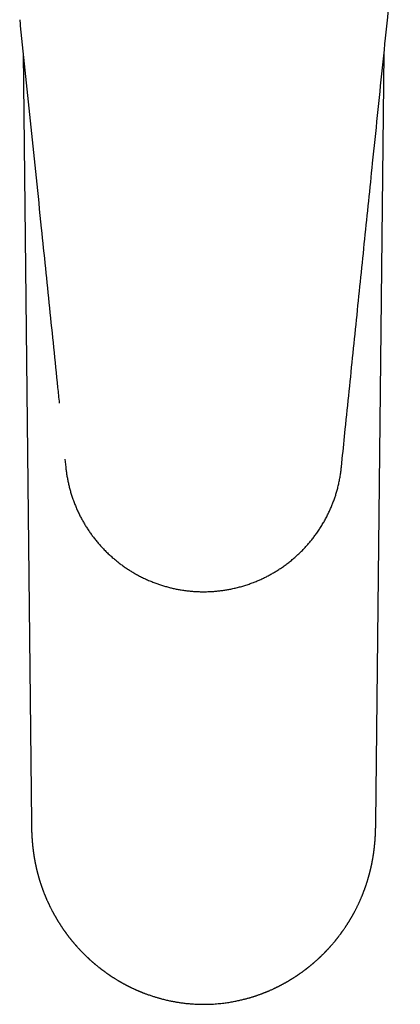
# Model space of a CAD drawing. Header units: millimetres. Extents: x 8 to 586, y 12 to 717.
# Tile 1 of 34: x 295 to 329, y 208 to 296. Entities that reach past the tile are written whole.
import ezdxf

# ---------------------------------------------------------------- set-up
doc = ezdxf.new("R2010")
doc.units = ezdxf.units.MM

msp = doc.modelspace()

# ---------------------------------------------------------------- linework, layer by layer
at = {"color": 7, "linetype": 'Continuous', "lineweight": 30}
for p, q in [((327.92, 296.375), (327.92, 296.374)), ((295.377, 293.41), (296.119, 224.675)), ((326.87, 224.675), (327.613, 293.411)), ((299.111, 257.126), (299.184, 256.414)), ((323.806, 256.414), (323.881, 257.151))]:
    msp.add_line(p, q, dxfattribs=at)
for points, knots in [([(327.92, 296.374), (327.926, 296.422), (327.935, 296.515), (327.949, 296.649), (327.962, 296.772), (327.974, 296.884), (327.984, 296.984), (327.993, 297.074), (328.001, 297.153), (328.009, 297.221), (328.015, 297.279), (328.019, 297.325), (328.023, 297.36), (328.026, 297.385), (328.028, 297.405), (328.031, 297.434), (328.035, 297.478), (328.042, 297.538), (328.049, 297.608), (328.057, 297.688), (328.066, 297.777), (328.077, 297.876), (328.088, 297.985), (328.1, 298.103), (328.113, 298.232), (328.129, 298.384), (328.147, 298.558), (328.167, 298.75), (328.207, 299.137), (328.267, 299.718), (328.346, 300.491), (328.402, 301.047), (328.437, 301.383), (328.448, 301.498), (328.459, 301.602), (328.468, 301.695), (328.476, 301.775), (328.483, 301.841), (328.488, 301.895), (328.493, 301.941), (328.497, 301.98), (328.5, 302.012), (328.503, 302.037), (328.505, 302.056), (328.506, 302.073), (328.508, 302.091), (328.511, 302.113), (328.513, 302.142), (328.517, 302.181), (328.523, 302.235), (328.53, 302.304), (328.538, 302.387), (328.548, 302.482), (328.559, 302.588), (328.57, 302.704), (328.583, 302.828), (328.597, 302.965), (328.612, 303.112), (328.628, 303.272), (328.645, 303.439), (328.663, 303.613), (328.681, 303.795), (328.701, 303.987), (328.722, 304.189), (328.744, 304.406), (328.768, 304.638), (328.793, 304.886), (328.82, 305.145), (328.847, 305.416), (328.876, 305.698), (328.906, 305.986), (328.936, 306.279), (328.966, 306.576), (328.998, 306.884), (329.031, 307.202), (329.053, 307.418), (329.064, 307.527)], [0, 0, 0, 0, 0.0130012, 0.0250094, 0.0360245, 0.0460462, 0.0550744, 0.063109, 0.0701497, 0.0761965, 0.0814651, 0.0856426, 0.0887289, 0.0907264, 0.09235, 0.0941632, 0.098687, 0.1040814, 0.1103466, 0.1174826, 0.1254895, 0.1343675, 0.1441166, 0.1547371, 0.1662291, 0.1785928, 0.195758, 0.2129842, 0.2301908, 0.2998216, 0.3691302, 0.4381144, 0.4493378, 0.4596179, 0.4689545, 0.4773476, 0.4847971, 0.4902841, 0.4951157, 0.4992919, 0.5028126, 0.5056779, 0.5078878, 0.5094421, 0.5107956, 0.5124171, 0.5143071, 0.5167663, 0.5200456, 0.5250633, 0.5312619, 0.5386415, 0.5472023, 0.5569442, 0.5671025, 0.5782899, 0.5905065, 0.6037524, 0.6180277, 0.6333325, 0.6487058, 0.6649945, 0.6821987, 0.7003185, 0.7193539, 0.7405436, 0.7627635, 0.7860136, 0.810294, 0.8356046, 0.8619455, 0.8877249, 0.9144201, 0.9420311, 0.9705577, 1, 1, 1, 1]), ([(295.069, 296.376), (295.088, 296.191), (295.264, 294.501), (295.596, 291.304), (296.064, 286.787), (296.531, 282.268), (296.964, 278.072), (297.363, 274.198), (297.728, 270.646), (298.092, 267.092), (298.383, 264.255), (298.552, 262.603), (298.599, 262.137)], [0, 0, 0, 0, 0.016244, 0.148098, 0.28009, 0.412096, 0.544059, 0.64775, 0.75148, 0.855274, 0.959142, 1, 1, 1, 1]), ([(323.881, 257.151), (323.972, 258.039), (324.178, 260.059), (324.5, 263.211), (324.848, 266.607), (325.196, 270), (325.544, 273.391), (325.893, 276.78), (326.242, 280.169), (326.622, 283.849), (327.033, 287.819), (327.474, 292.079), (327.77, 294.93), (327.919, 296.362), (327.92, 296.375)], [0, 0, 0, 0, 0.067892, 0.154509, 0.241065, 0.327561, 0.414005, 0.500413, 0.586809, 0.673216, 0.781874, 0.890498, 0.999, 1, 1, 1, 1]), ([(299.184, 256.414), (299.197, 256.294), (299.224, 256.053), (299.277, 255.693), (299.34, 255.335), (299.414, 254.979), (299.498, 254.625), (299.593, 254.274), (299.701, 253.914), (299.825, 253.546), (299.964, 253.171), (300.115, 252.801), (300.279, 252.436), (300.448, 252.087), (300.623, 251.754), (300.802, 251.437), (300.989, 251.126), (301.186, 250.82), (301.392, 250.52), (301.606, 250.226), (301.837, 249.93), (302.084, 249.631), (302.348, 249.331), (302.623, 249.039), (302.906, 248.757), (303.19, 248.493), (303.472, 248.245), (303.753, 248.013), (304.04, 247.79), (304.333, 247.575), (304.633, 247.369), (304.938, 247.172), (305.26, 246.978), (305.598, 246.787), (305.953, 246.602), (306.313, 246.429), (306.679, 246.268), (307.039, 246.122), (307.392, 245.993), (307.737, 245.877), (308.085, 245.772), (308.436, 245.677), (308.789, 245.592), (309.145, 245.518), (309.515, 245.452), (309.899, 245.396), (310.297, 245.351), (310.695, 245.318), (311.095, 245.299), (311.483, 245.293), (311.858, 245.298), (312.222, 245.314), (312.584, 245.341), (312.946, 245.378), (313.307, 245.426), (313.666, 245.485), (314.035, 245.556), (314.413, 245.641), (314.8, 245.742), (315.184, 245.855), (315.564, 245.98), (315.928, 246.114), (316.277, 246.254), (316.61, 246.399), (316.939, 246.554), (317.263, 246.719), (317.582, 246.893), (317.896, 247.077), (318.215, 247.276), (318.538, 247.491), (318.863, 247.724), (319.18, 247.968), (319.49, 248.221), (319.782, 248.476), (320.057, 248.732), (320.316, 248.988), (320.567, 249.251), (320.811, 249.521), (321.046, 249.798), (321.273, 250.082), (321.499, 250.382), (321.723, 250.699), (321.943, 251.033), (322.152, 251.374), (322.349, 251.722), (322.53, 252.065), (322.695, 252.403), (322.845, 252.734), (322.985, 253.07), (323.115, 253.409), (323.236, 253.753), (323.346, 254.099), (323.449, 254.461), (323.543, 254.837), (323.629, 255.228), (323.701, 255.621), (323.762, 256.017), (323.791, 256.282), (323.806, 256.414)], [0, 0, 0, 0, 0.01, 0.0200001, 0.0300001, 0.0400001, 0.0500002, 0.0600002, 0.0700002, 0.0810002, 0.0920001, 0.1030001, 0.114, 0.125, 0.135, 0.1450001, 0.1550001, 0.1650001, 0.1750002, 0.1850002, 0.1950002, 0.2060002, 0.2170001, 0.2280001, 0.239, 0.25, 0.26, 0.2700001, 0.2800001, 0.2900001, 0.3000002, 0.3100002, 0.3200002, 0.3310002, 0.3420001, 0.3530001, 0.364, 0.375, 0.385, 0.3950001, 0.4050001, 0.4150001, 0.4250002, 0.4350002, 0.4450002, 0.4560002, 0.4670001, 0.4780001, 0.489, 0.5, 0.51, 0.5200001, 0.5300001, 0.5400001, 0.5500002, 0.5600002, 0.5700002, 0.5810002, 0.5920001, 0.6030001, 0.614, 0.625, 0.635, 0.6450001, 0.6550001, 0.6650001, 0.6750002, 0.6850002, 0.6950002, 0.7060002, 0.7170001, 0.7280001, 0.739, 0.75, 0.76, 0.7700001, 0.7800001, 0.7900001, 0.8000002, 0.8100002, 0.8200002, 0.8310002, 0.8420001, 0.8530001, 0.864, 0.875, 0.885, 0.8950001, 0.9050001, 0.9150001, 0.9250002, 0.9350002, 0.9450002, 0.9560002, 0.9670001, 0.9780001, 0.989, 1, 1, 1, 1]), ([(296.119, 224.671), (296.119, 224.662), (296.119, 224.645), (296.12, 224.62), (296.12, 224.592), (296.12, 224.558), (296.121, 224.517), (296.121, 224.473), (296.122, 224.426), (296.123, 224.376), (296.124, 224.328), (296.125, 224.287), (296.125, 224.254), (296.126, 224.226), (296.127, 224.197), (296.127, 224.165), (296.128, 224.13), (296.129, 224.094), (296.13, 224.059), (296.131, 224.028), (296.132, 223.998), (296.133, 223.967), (296.134, 223.931), (296.136, 223.891), (296.137, 223.85), (296.139, 223.806), (296.141, 223.76), (296.143, 223.704), (296.146, 223.647), (296.149, 223.59), (296.152, 223.53), (296.155, 223.469), (296.159, 223.406), (296.163, 223.348), (296.166, 223.294), (296.17, 223.241), (296.173, 223.188), (296.177, 223.135), (296.181, 223.086), (296.184, 223.047), (296.187, 223.009), (296.19, 222.975), (296.193, 222.942), (296.195, 222.914), (296.197, 222.89), (296.199, 222.871), (296.201, 222.852), (296.203, 222.832), (296.205, 222.805), (296.208, 222.775), (296.211, 222.745), (296.213, 222.718), (296.216, 222.693), (296.218, 222.667), (296.221, 222.638), (296.225, 222.605), (296.228, 222.572), (296.231, 222.543), (296.234, 222.515), (296.237, 222.487), (296.241, 222.453), (296.245, 222.417), (296.249, 222.383), (296.253, 222.352), (296.257, 222.322), (296.26, 222.29), (296.265, 222.253), (296.27, 222.216), (296.274, 222.181), (296.279, 222.148), (296.283, 222.115), (296.287, 222.081), (296.292, 222.05), (296.295, 222.023), (296.299, 221.996), (296.304, 221.964), (296.31, 221.922), (296.317, 221.875), (296.324, 221.827), (296.331, 221.782), (296.337, 221.74), (296.344, 221.699), (296.35, 221.658), (296.357, 221.618), (296.363, 221.583), (296.368, 221.549), (296.374, 221.515), (296.38, 221.478), (296.386, 221.444), (296.392, 221.412), (296.397, 221.382), (296.403, 221.349), (296.411, 221.306), (296.42, 221.258), (296.43, 221.205), (296.44, 221.153), (296.45, 221.1), (296.461, 221.048), (296.471, 220.995), (296.483, 220.937), (296.496, 220.878), (296.507, 220.825), (296.517, 220.778), (296.528, 220.73), (296.54, 220.676), (296.553, 220.619), (296.565, 220.565), (296.578, 220.511), (296.591, 220.457), (296.604, 220.4), (296.618, 220.345), (296.631, 220.295), (296.643, 220.245), (296.656, 220.194), (296.67, 220.141), (296.684, 220.087), (296.7, 220.03), (296.715, 219.971), (296.73, 219.918), (296.743, 219.872), (296.755, 219.831), (296.767, 219.788), (296.779, 219.744), (296.791, 219.703), (296.802, 219.668), (296.81, 219.639), (296.819, 219.609), (296.83, 219.574), (296.842, 219.533), (296.856, 219.49), (296.869, 219.446), (296.883, 219.403), (296.897, 219.358), (296.914, 219.305), (296.934, 219.244), (296.956, 219.175), (296.976, 219.117), (296.993, 219.065), (297.009, 219.019), (297.025, 218.972), (297.041, 218.925), (297.058, 218.879), (297.075, 218.83), (297.093, 218.78), (297.111, 218.729), (297.13, 218.679), (297.147, 218.633), (297.166, 218.582), (297.19, 218.519), (297.219, 218.442), (297.251, 218.36), (297.282, 218.283), (297.306, 218.223), (297.325, 218.178), (297.339, 218.143), (297.355, 218.105), (297.373, 218.06), (297.398, 218.002), (297.427, 217.933), (297.458, 217.86), (297.49, 217.787), (297.523, 217.714), (297.555, 217.641), (297.587, 217.572), (297.616, 217.509), (297.645, 217.447), (297.674, 217.385), (297.705, 217.319), (297.738, 217.252), (297.771, 217.185), (297.805, 217.116), (297.841, 217.043), (297.88, 216.966), (297.921, 216.886), (297.96, 216.813), (297.99, 216.755), (298.013, 216.711), (298.031, 216.679), (298.047, 216.649), (298.061, 216.622), (298.075, 216.597), (298.088, 216.574), (298.101, 216.55), (298.115, 216.524), (298.132, 216.493), (298.152, 216.458), (298.174, 216.418), (298.197, 216.377), (298.22, 216.337), (298.242, 216.297), (298.27, 216.25), (298.301, 216.196), (298.335, 216.137), (298.367, 216.083), (298.393, 216.039), (298.414, 216.004), (298.43, 215.977), (298.447, 215.949), (298.467, 215.917), (298.492, 215.876), (298.52, 215.83), (298.55, 215.782), (298.581, 215.732), (298.612, 215.683), (298.644, 215.633), (298.675, 215.584), (298.705, 215.538), (298.733, 215.495), (298.757, 215.459), (298.776, 215.429), (298.792, 215.406), (298.805, 215.386), (298.82, 215.364), (298.839, 215.336), (298.862, 215.3), (298.89, 215.26), (298.919, 215.217), (298.949, 215.173), (298.98, 215.129), (299.011, 215.085), (299.041, 215.041), (299.071, 214.999), (299.1, 214.958), (299.126, 214.922), (299.148, 214.891), (299.168, 214.864), (299.185, 214.84), (299.202, 214.817), (299.222, 214.789), (299.247, 214.755), (299.276, 214.716), (299.308, 214.674), (299.34, 214.631), (299.375, 214.585), (299.412, 214.535), (299.452, 214.483), (299.491, 214.433), (299.527, 214.387), (299.557, 214.349), (299.581, 214.319), (299.599, 214.296), (299.617, 214.274), (299.637, 214.249), (299.664, 214.215), (299.699, 214.172), (299.739, 214.122), (299.781, 214.072), (299.821, 214.023), (299.861, 213.975), (299.9, 213.929), (299.937, 213.886), (299.97, 213.847), (299.999, 213.813), (300.024, 213.784), (300.045, 213.76), (300.065, 213.738), (300.087, 213.712), (300.115, 213.681), (300.148, 213.644), (300.184, 213.603), (300.236, 213.545), (300.302, 213.473), (300.37, 213.399), (300.424, 213.341), (300.464, 213.299), (300.498, 213.262), (300.524, 213.235), (300.543, 213.215), (300.559, 213.198), (300.579, 213.177), (300.604, 213.152), (300.633, 213.121), (300.678, 213.075), (300.735, 213.018), (300.8, 212.953), (300.859, 212.894), (300.913, 212.841), (300.96, 212.795), (301.001, 212.755), (301.038, 212.72), (301.071, 212.689), (301.101, 212.66), (301.129, 212.633), (301.159, 212.605), (301.195, 212.572), (301.237, 212.533), (301.287, 212.487), (301.344, 212.435), (301.408, 212.377), (301.467, 212.324), (301.52, 212.277), (301.564, 212.239), (301.605, 212.203), (301.641, 212.172), (301.668, 212.149), (301.687, 212.133), (301.703, 212.119), (301.722, 212.103), (301.746, 212.082), (301.773, 212.059), (301.802, 212.036), (301.848, 211.997), (301.91, 211.945), (301.987, 211.882), (302.058, 211.825), (302.121, 211.774), (302.176, 211.731), (302.223, 211.695), (302.263, 211.663), (302.293, 211.64), (302.315, 211.623), (302.33, 211.612), (302.342, 211.602), (302.352, 211.594), (302.363, 211.586), (302.377, 211.575), (302.398, 211.56), (302.423, 211.54), (302.452, 211.518), (302.482, 211.496), (302.523, 211.465), (302.577, 211.426), (302.64, 211.38), (302.701, 211.335), (302.765, 211.289), (302.823, 211.248), (302.876, 211.211), (302.92, 211.18), (302.962, 211.15), (303.001, 211.124), (303.033, 211.102), (303.057, 211.085), (303.075, 211.073), (303.091, 211.063), (303.109, 211.051), (303.133, 211.034), (303.171, 211.009), (303.221, 210.976), (303.281, 210.936), (303.342, 210.896), (303.403, 210.857), (303.464, 210.818), (303.536, 210.772), (303.618, 210.721), (303.707, 210.667), (303.775, 210.625), (303.824, 210.596), (303.853, 210.579), (303.88, 210.563), (303.907, 210.547), (303.938, 210.529), (303.976, 210.506), (304.024, 210.478), (304.078, 210.447), (304.136, 210.414), (304.191, 210.383), (304.243, 210.354), (304.296, 210.324), (304.35, 210.295), (304.404, 210.266), (304.453, 210.239), (304.502, 210.213), (304.544, 210.191), (304.581, 210.172), (304.612, 210.155), (304.643, 210.139), (304.673, 210.124), (304.7, 210.11), (304.721, 210.099), (304.736, 210.092), (304.748, 210.085), (304.761, 210.078), (304.78, 210.069), (304.803, 210.058), (304.832, 210.043), (304.87, 210.024), (304.916, 210.001), (304.968, 209.975), (305.034, 209.943), (305.11, 209.907), (305.193, 209.867), (305.272, 209.831), (305.347, 209.797), (305.416, 209.765), (305.48, 209.736), (305.546, 209.707), (305.612, 209.679), (305.676, 209.651), (305.733, 209.627), (305.782, 209.606), (305.826, 209.588), (305.871, 209.57), (305.92, 209.549), (305.976, 209.527), (306.041, 209.501), (306.118, 209.47), (306.209, 209.435), (306.315, 209.395), (306.428, 209.353), (306.561, 209.305), (306.705, 209.255), (306.859, 209.203), (307.003, 209.156), (307.139, 209.113), (307.27, 209.073), (307.396, 209.036), (307.517, 209.002), (307.631, 208.97), (307.82, 208.92), (308.088, 208.853), (308.345, 208.795), (308.512, 208.76), (308.59, 208.744), (308.676, 208.727), (308.776, 208.707), (308.89, 208.686), (309.018, 208.664), (309.158, 208.64), (309.308, 208.617), (309.47, 208.593), (309.642, 208.57), (309.826, 208.548), (310.014, 208.527), (310.204, 208.509), (310.398, 208.493), (310.6, 208.478), (310.811, 208.467), (311.031, 208.458), (311.26, 208.452), (311.416, 208.451), (311.495, 208.451)], [0, 0, 0, 0, 0.0010971, 0.001946, 0.0027332, 0.0041845, 0.005692, 0.0072689, 0.0090204, 0.0109228, 0.012845, 0.0144325, 0.0155407, 0.016578, 0.0176673, 0.0188908, 0.0202419, 0.0217167, 0.0231362, 0.024269, 0.0253527, 0.0265731, 0.0279627, 0.0295572, 0.0312997, 0.0327905, 0.0347771, 0.0368601, 0.0395063, 0.0416035, 0.0437914, 0.0467262, 0.0490621, 0.0514231, 0.0538434, 0.0557331, 0.0578946, 0.060443, 0.0623094, 0.0639348, 0.065345, 0.0670074, 0.0682088, 0.0694407, 0.0704659, 0.0712719, 0.0718808, 0.0727382, 0.0738854, 0.0752964, 0.0766246, 0.0777624, 0.0787112, 0.079667, 0.080913, 0.0823637, 0.0838231, 0.0850739, 0.0861158, 0.0872888, 0.0887201, 0.0903821, 0.0919033, 0.0931666, 0.0942844, 0.0956302, 0.0972343, 0.0990172, 0.100474, 0.1017267, 0.1032546, 0.1046824, 0.1060841, 0.1072537, 0.1081912, 0.1095688, 0.111359, 0.1135229, 0.1156435, 0.1176079, 0.1193231, 0.1210786, 0.1229512, 0.1247325, 0.1262101, 0.1275536, 0.1291062, 0.1307216, 0.1323038, 0.1336505, 0.1348431, 0.1362562, 0.137933, 0.1404448, 0.1426156, 0.144865, 0.1472803, 0.1495716, 0.1517839, 0.1543071, 0.1571569, 0.1595952, 0.1613554, 0.1634009, 0.165952, 0.1684794, 0.1709645, 0.1732555, 0.1756172, 0.1782124, 0.1807701, 0.1830138, 0.184978, 0.1874057, 0.1898109, 0.1922126, 0.1946706, 0.1974007, 0.2001449, 0.2018667, 0.2036385, 0.205575, 0.2076732, 0.2096175, 0.2111967, 0.2124276, 0.2135956, 0.2151874, 0.2171997, 0.2192444, 0.2210549, 0.2231512, 0.2251709, 0.2271313, 0.2304579, 0.2335297, 0.2364931, 0.2384654, 0.2406222, 0.2428569, 0.2449524, 0.2470059, 0.249279, 0.2516301, 0.2540062, 0.2563202, 0.2585264, 0.2604231, 0.2634245, 0.2672568, 0.2712084, 0.2748281, 0.2779481, 0.279593, 0.2812188, 0.2828655, 0.2849115, 0.2874502, 0.2911364, 0.294564, 0.2977072, 0.3014826, 0.3049061, 0.3080856, 0.3112587, 0.3139501, 0.3168738, 0.3201178, 0.3233726, 0.3264977, 0.3298066, 0.3332507, 0.3369823, 0.3408721, 0.3444095, 0.3475412, 0.3492939, 0.3509025, 0.3523885, 0.3537522, 0.3549938, 0.3561134, 0.3571534, 0.3584613, 0.3599294, 0.3616752, 0.3636686, 0.3656847, 0.3676778, 0.3696481, 0.3715953, 0.3746395, 0.3776235, 0.380336, 0.3826398, 0.3841632, 0.3854343, 0.3866796, 0.3882987, 0.3903437, 0.3927265, 0.3951644, 0.3976208, 0.4000957, 0.4025891, 0.4051009, 0.4075038, 0.4096362, 0.4114857, 0.4130523, 0.4140848, 0.4150061, 0.4161149, 0.4174492, 0.419332, 0.4214802, 0.4236803, 0.4259106, 0.428171, 0.4304614, 0.4326759, 0.4349142, 0.4370104, 0.4388734, 0.440503, 0.4418994, 0.4430626, 0.4441425, 0.445584, 0.4473615, 0.4494702, 0.4517023, 0.4539481, 0.4562075, 0.4589367, 0.4616856, 0.4644316, 0.4669022, 0.4690172, 0.4704298, 0.4716229, 0.4726684, 0.4739866, 0.4756456, 0.4781413, 0.480877, 0.483566, 0.4862083, 0.4888038, 0.4913527, 0.4936909, 0.495802, 0.4976533, 0.4992447, 0.5005762, 0.5016032, 0.5029652, 0.504696, 0.5067955, 0.509136, 0.5114119, 0.5164681, 0.5210914, 0.5237907, 0.526182, 0.5282441, 0.529977, 0.530754, 0.53165, 0.5328274, 0.5342864, 0.5360268, 0.5380146, 0.542133, 0.5458919, 0.5492914, 0.5523315, 0.5550438, 0.5572949, 0.5593448, 0.5611938, 0.562854, 0.5643984, 0.5659734, 0.5678397, 0.5702366, 0.5729935, 0.5761064, 0.579573, 0.5833933, 0.5856872, 0.5880918, 0.5903694, 0.592296, 0.5938714, 0.5946018, 0.5953337, 0.5963391, 0.5976302, 0.5991357, 0.600624, 0.6020774, 0.6063939, 0.6103689, 0.6140026, 0.617295, 0.6199841, 0.6223462, 0.6243648, 0.62604, 0.6269173, 0.6276588, 0.6282647, 0.628735, 0.6291889, 0.6298853, 0.6309014, 0.6322373, 0.6337258, 0.6351872, 0.6366214, 0.6398943, 0.6430389, 0.6458728, 0.6489512, 0.6522742, 0.6543469, 0.6565044, 0.6586462, 0.6604749, 0.661998, 0.663175, 0.6640056, 0.6645677, 0.6653746, 0.6665205, 0.6680054, 0.6707463, 0.673586, 0.6764272, 0.67927, 0.6821143, 0.6849594, 0.6892779, 0.6933298, 0.6971137, 0.698592, 0.6999293, 0.7011258, 0.7022135, 0.7035623, 0.7052774, 0.7073589, 0.7100151, 0.7126148, 0.7150635, 0.717361, 0.7195075, 0.7220943, 0.7244209, 0.726546, 0.7286451, 0.73073, 0.7320875, 0.7334389, 0.7347842, 0.7361235, 0.7373407, 0.7382456, 0.7388355, 0.7392333, 0.7398118, 0.7405965, 0.7415876, 0.7427851, 0.7444612, 0.746424, 0.7486734, 0.7512095, 0.7548642, 0.7584118, 0.7617406, 0.7648507, 0.767742, 0.7704146, 0.7728687, 0.7758863, 0.7785156, 0.7808136, 0.782864, 0.7845549, 0.7862771, 0.7882836, 0.7905969, 0.793217, 0.7961439, 0.7999874, 0.804257, 0.8089471, 0.8136795, 0.8201191, 0.8261812, 0.8318661, 0.8371737, 0.8421042, 0.8472384, 0.8518875, 0.856154, 0.8603892, 0.8736863, 0.8869621, 0.8896273, 0.8925771, 0.8958331, 0.8993954, 0.9038152, 0.9086304, 0.913841, 0.919447, 0.9254482, 0.9318443, 0.9386353, 0.9458207, 0.9526088, 0.9597146, 0.9671377, 0.9748779, 0.9829351, 0.9913091, 1, 1, 1, 1]), ([(311.495, 208.451), (311.597, 208.451), (311.796, 208.453), (312.091, 208.462), (312.376, 208.477), (312.651, 208.497), (312.914, 208.52), (313.166, 208.547), (313.406, 208.577), (313.637, 208.609), (313.859, 208.644), (314.072, 208.681), (314.276, 208.719), (314.471, 208.758), (314.655, 208.797), (314.829, 208.836), (314.993, 208.876), (315.147, 208.914), (315.291, 208.952), (315.425, 208.988), (315.549, 209.023), (315.664, 209.057), (315.77, 209.088), (315.865, 209.118), (315.951, 209.145), (316.028, 209.169), (316.106, 209.195), (316.191, 209.223), (316.288, 209.256), (316.393, 209.293), (316.506, 209.333), (316.605, 209.369), (316.688, 209.4), (316.753, 209.425), (316.82, 209.451), (316.888, 209.477), (316.955, 209.503), (317.016, 209.528), (317.068, 209.549), (317.107, 209.565), (317.134, 209.576), (317.152, 209.583), (317.166, 209.589), (317.177, 209.594), (317.189, 209.599), (317.204, 209.605), (317.225, 209.614), (317.251, 209.625), (317.281, 209.638), (317.313, 209.651), (317.368, 209.675), (317.449, 209.71), (317.556, 209.757), (317.668, 209.808), (317.761, 209.851), (317.834, 209.885), (317.885, 209.91), (317.937, 209.934), (317.988, 209.959), (318.04, 209.984), (318.089, 210.008), (318.131, 210.029), (318.165, 210.047), (318.192, 210.06), (318.214, 210.071), (318.231, 210.08), (318.247, 210.088), (318.265, 210.097), (318.29, 210.11), (318.324, 210.127), (318.366, 210.149), (318.423, 210.179), (318.491, 210.215), (318.565, 210.255), (318.634, 210.292), (318.698, 210.327), (318.752, 210.357), (318.797, 210.382), (318.837, 210.404), (318.877, 210.427), (318.918, 210.451), (318.961, 210.475), (319.002, 210.499), (319.038, 210.52), (319.064, 210.535), (319.081, 210.545), (319.096, 210.554), (319.114, 210.565), (319.138, 210.579), (319.168, 210.597), (319.209, 210.622), (319.26, 210.653), (319.319, 210.688), (319.377, 210.724), (319.432, 210.759), (319.485, 210.792), (319.535, 210.823), (319.594, 210.861), (319.66, 210.904), (319.731, 210.95), (319.788, 210.988), (319.833, 211.018), (319.867, 211.041), (319.899, 211.062), (319.927, 211.082), (319.956, 211.101), (319.987, 211.123), (320.025, 211.148), (320.072, 211.181), (320.129, 211.221), (320.192, 211.266), (320.257, 211.312), (320.322, 211.359), (320.387, 211.406), (320.451, 211.454), (320.509, 211.497), (320.561, 211.536), (320.603, 211.568), (320.64, 211.596), (320.669, 211.618), (320.691, 211.636), (320.71, 211.65), (320.73, 211.665), (320.755, 211.685), (320.786, 211.709), (320.823, 211.738), (320.862, 211.769), (320.902, 211.801), (320.942, 211.833), (320.984, 211.867), (321.029, 211.904), (321.075, 211.942), (321.12, 211.979), (321.16, 212.013), (321.195, 212.041), (321.222, 212.064), (321.245, 212.083), (321.264, 212.1), (321.284, 212.117), (321.307, 212.136), (321.335, 212.16), (321.376, 212.196), (321.429, 212.242), (321.496, 212.301), (321.567, 212.364), (321.632, 212.423), (321.692, 212.477), (321.743, 212.524), (321.791, 212.569), (321.834, 212.609), (321.867, 212.639), (321.89, 212.662), (321.908, 212.678), (321.924, 212.693), (321.941, 212.71), (321.961, 212.729), (321.989, 212.756), (322.027, 212.793), (322.074, 212.838), (322.135, 212.898), (322.21, 212.973), (322.279, 213.043), (322.331, 213.095), (322.361, 213.126), (322.386, 213.152), (322.408, 213.175), (322.429, 213.197), (322.453, 213.222), (322.481, 213.251), (322.513, 213.285), (322.55, 213.324), (322.589, 213.366), (322.628, 213.408), (322.666, 213.449), (322.702, 213.488), (322.738, 213.527), (322.773, 213.566), (322.806, 213.604), (322.836, 213.637), (322.861, 213.665), (322.881, 213.688), (322.899, 213.709), (322.919, 213.731), (322.941, 213.756), (322.966, 213.785), (322.994, 213.818), (323.085, 213.923), (323.18, 214.036), (323.276, 214.153), (323.316, 214.203), (323.353, 214.249), (323.386, 214.29), (323.412, 214.322), (323.432, 214.347), (323.448, 214.368), (323.465, 214.39), (323.486, 214.416), (323.517, 214.456), (323.559, 214.51), (323.611, 214.579), (323.667, 214.652), (323.717, 214.719), (323.758, 214.775), (323.789, 214.817), (323.815, 214.853), (323.837, 214.883), (323.856, 214.909), (323.875, 214.936), (323.897, 214.967), (323.923, 215.003), (323.952, 215.044), (323.993, 215.103), (324.047, 215.18), (324.1, 215.258), (324.143, 215.322), (324.172, 215.365), (324.198, 215.403), (324.219, 215.435), (324.236, 215.462), (324.253, 215.488), (324.272, 215.517), (324.295, 215.551), (324.32, 215.591), (324.348, 215.634), (324.376, 215.679), (324.406, 215.726), (324.437, 215.775), (324.468, 215.826), (324.499, 215.876), (324.527, 215.921), (324.55, 215.958), (324.568, 215.989), (324.583, 216.015), (324.597, 216.037), (324.61, 216.059), (324.626, 216.086), (324.646, 216.121), (324.671, 216.162), (324.697, 216.207), (324.722, 216.251), (324.747, 216.294), (324.77, 216.335), (324.793, 216.374), (324.813, 216.411), (324.83, 216.442), (324.845, 216.468), (324.857, 216.49), (324.873, 216.518), (324.893, 216.555), (324.919, 216.602), (324.947, 216.655), (324.979, 216.714), (325.016, 216.784), (325.059, 216.866), (325.106, 216.958), (325.153, 217.051), (325.199, 217.143), (325.242, 217.232), (325.282, 217.315), (325.32, 217.394), (325.359, 217.477), (325.4, 217.565), (325.44, 217.655), (325.481, 217.746), (325.521, 217.836), (325.559, 217.925), (325.594, 218.008), (325.627, 218.087), (325.66, 218.166), (325.688, 218.235), (325.713, 218.298), (325.735, 218.355), (325.76, 218.418), (325.785, 218.482), (325.808, 218.543), (325.83, 218.601), (325.851, 218.656), (325.871, 218.71), (325.89, 218.763), (325.909, 218.816), (325.928, 218.869), (325.947, 218.923), (325.966, 218.979), (325.986, 219.037), (326.008, 219.1), (326.03, 219.167), (326.056, 219.244), (326.082, 219.327), (326.109, 219.409), (326.132, 219.483), (326.153, 219.552), (326.173, 219.619), (326.191, 219.68), (326.207, 219.736), (326.221, 219.784), (326.235, 219.833), (326.248, 219.878), (326.261, 219.924), (326.272, 219.965), (326.283, 220.003), (326.291, 220.033), (326.297, 220.057), (326.303, 220.08), (326.311, 220.11), (326.321, 220.146), (326.331, 220.184), (326.341, 220.223), (326.351, 220.262), (326.36, 220.3), (326.369, 220.334), (326.377, 220.366), (326.386, 220.403), (326.397, 220.448), (326.409, 220.499), (326.42, 220.547), (326.431, 220.593), (326.442, 220.638), (326.452, 220.686), (326.463, 220.734), (326.474, 220.782), (326.484, 220.83), (326.494, 220.875), (326.502, 220.915), (326.509, 220.948), (326.516, 220.98), (326.523, 221.014), (326.529, 221.048), (326.536, 221.081), (326.543, 221.114), (326.549, 221.148), (326.556, 221.184), (326.564, 221.225), (326.572, 221.268), (326.582, 221.321), (326.594, 221.385), (326.607, 221.461), (326.621, 221.541), (326.635, 221.624), (326.647, 221.703), (326.66, 221.782), (326.669, 221.847), (326.678, 221.902), (326.684, 221.944), (326.689, 221.983), (326.694, 222.017), (326.699, 222.052), (326.704, 222.09), (326.709, 222.128), (326.714, 222.163), (326.718, 222.195), (326.722, 222.229), (326.727, 222.268), (326.732, 222.308), (326.736, 222.344), (326.74, 222.377), (326.745, 222.413), (326.749, 222.453), (326.754, 222.493), (326.758, 222.53), (326.762, 222.569), (326.766, 222.611), (326.771, 222.655), (326.775, 222.694), (326.778, 222.729), (326.781, 222.764), (326.786, 222.813), (326.792, 222.875), (326.797, 222.939), (326.802, 222.994), (326.805, 223.041), (326.809, 223.091), (326.814, 223.147), (326.817, 223.196), (326.82, 223.235), (326.822, 223.262), (326.823, 223.288), (326.825, 223.317), (326.827, 223.349), (326.829, 223.381), (326.831, 223.41), (326.832, 223.435), (326.834, 223.459), (326.835, 223.488), (326.837, 223.52), (326.839, 223.551), (326.84, 223.575), (326.841, 223.597), (326.842, 223.618), (326.843, 223.642), (326.845, 223.67), (326.846, 223.704), (326.848, 223.742), (326.849, 223.778), (326.851, 223.808), (326.852, 223.834), (326.853, 223.86), (326.854, 223.888), (326.855, 223.925), (326.856, 223.965), (326.858, 224.01), (326.859, 224.056), (326.861, 224.105), (326.862, 224.154), (326.863, 224.197), (326.864, 224.239), (326.865, 224.284), (326.866, 224.335), (326.867, 224.388), (326.867, 224.44), (326.868, 224.488), (326.869, 224.536), (326.869, 224.576), (326.87, 224.61), (326.87, 224.639), (326.87, 224.672), (326.871, 224.697), (326.871, 224.71)], [0, 0, 0, 0, 0.011117, 0.021886, 0.0323069, 0.0423794, 0.0521031, 0.0613131, 0.0701856, 0.0787201, 0.086916, 0.0949298, 0.1025902, 0.109897, 0.1168498, 0.1234485, 0.1296931, 0.1355834, 0.1411079, 0.1462798, 0.1510996, 0.1555674, 0.1596838, 0.1633847, 0.1667469, 0.1697706, 0.1724559, 0.1759882, 0.1798196, 0.1839836, 0.1884803, 0.1933098, 0.1958437, 0.1984604, 0.20116, 0.2039425, 0.2067611, 0.2092698, 0.2113982, 0.2131464, 0.213995, 0.2147127, 0.2152995, 0.2157554, 0.2161291, 0.2167397, 0.2175855, 0.2186934, 0.2199667, 0.2212857, 0.2226501, 0.2267746, 0.231266, 0.2360157, 0.2408079, 0.2429715, 0.2451423, 0.2473206, 0.2495061, 0.251699, 0.2538613, 0.2557641, 0.2571193, 0.2582686, 0.2592118, 0.259949, 0.2604961, 0.2611704, 0.2622881, 0.2637552, 0.2655717, 0.2677377, 0.2711689, 0.2744091, 0.2774315, 0.2802361, 0.282823, 0.2845409, 0.2862627, 0.2880419, 0.2898783, 0.291772, 0.293723, 0.2954783, 0.2965139, 0.2972469, 0.2977875, 0.2985715, 0.2996435, 0.3010036, 0.3026517, 0.3052098, 0.3079812, 0.3106357, 0.3131724, 0.3155912, 0.3178922, 0.3200755, 0.3237723, 0.327077, 0.3300236, 0.3318011, 0.3334218, 0.3348856, 0.3362363, 0.3375111, 0.3389484, 0.3407296, 0.3428545, 0.3457041, 0.3488661, 0.3520313, 0.3551876, 0.3583353, 0.3614741, 0.3646042, 0.366975, 0.3690944, 0.370925, 0.3724666, 0.3734752, 0.3743097, 0.375247, 0.3764531, 0.3780576, 0.3799734, 0.382011, 0.3840491, 0.3860876, 0.3881267, 0.3905306, 0.3929352, 0.3953356, 0.3975281, 0.3992194, 0.4006596, 0.4018486, 0.4027863, 0.4037017, 0.4049364, 0.4064737, 0.4081033, 0.4114694, 0.414987, 0.4187786, 0.4228835, 0.4256241, 0.4284887, 0.4312854, 0.4336473, 0.4355651, 0.43672, 0.4376212, 0.4384326, 0.4394013, 0.4405301, 0.4418188, 0.444167, 0.4468765, 0.4498, 0.4545545, 0.4597522, 0.4618182, 0.4635954, 0.4650699, 0.4662416, 0.4674259, 0.4688037, 0.4704587, 0.4723907, 0.4745999, 0.4770196, 0.4794381, 0.4816401, 0.4838278, 0.4860012, 0.4881604, 0.4902923, 0.4921842, 0.4936966, 0.4949222, 0.4959364, 0.4971092, 0.4984906, 0.5000805, 0.501879, 0.503886, 0.5173138, 0.5200339, 0.5227615, 0.5252706, 0.5274322, 0.5292465, 0.5304283, 0.5314277, 0.5325674, 0.5339311, 0.5355186, 0.5388742, 0.5424844, 0.5463322, 0.5504178, 0.5529188, 0.5551005, 0.5569627, 0.5585052, 0.55973, 0.5610033, 0.5625978, 0.5645133, 0.5666816, 0.5689285, 0.5735465, 0.5784353, 0.5809459, 0.5831722, 0.5850925, 0.5867068, 0.5880151, 0.5891795, 0.5906225, 0.5923589, 0.5943742, 0.5965593, 0.5988322, 0.6011928, 0.6036412, 0.6061774, 0.608774, 0.6111347, 0.6128564, 0.614359, 0.6156425, 0.6167069, 0.6176956, 0.6189239, 0.6206936, 0.62281, 0.6250646, 0.6273172, 0.6293268, 0.6313347, 0.6333321, 0.6351299, 0.6366525, 0.6378998, 0.638911, 0.6399902, 0.6419922, 0.6443332, 0.6469993, 0.6498713, 0.6529226, 0.6571908, 0.6616185, 0.66591, 0.6705407, 0.6749074, 0.678623, 0.6823767, 0.6862923, 0.690479, 0.6948636, 0.6989804, 0.7033445, 0.7076508, 0.7114232, 0.7150703, 0.7187161, 0.7225141, 0.7248037, 0.7274441, 0.7304489, 0.7335228, 0.7363809, 0.7389351, 0.7415515, 0.7440201, 0.7464399, 0.7488422, 0.7513014, 0.753752, 0.7562868, 0.758978, 0.7618355, 0.7648762, 0.7681877, 0.7724116, 0.7761364, 0.7794258, 0.782485, 0.7854363, 0.7885335, 0.7908041, 0.7930085, 0.7950777, 0.7972834, 0.7991857, 0.8011779, 0.8029087, 0.8043199, 0.8051567, 0.8061598, 0.8074781, 0.8091119, 0.8109592, 0.8126988, 0.8143071, 0.816224, 0.8176836, 0.818925, 0.8204486, 0.8226505, 0.8250036, 0.827147, 0.8290951, 0.8310921, 0.8332183, 0.8354258, 0.8374471, 0.8395634, 0.8418433, 0.8434525, 0.8448262, 0.8461631, 0.8477216, 0.8492272, 0.8506996, 0.8521358, 0.8535519, 0.8551241, 0.856901, 0.8588827, 0.8608361, 0.8637815, 0.8672344, 0.8707905, 0.8742864, 0.8779695, 0.8811479, 0.8844582, 0.886335, 0.8882662, 0.8899407, 0.8913063, 0.8927466, 0.8944142, 0.8961237, 0.8976234, 0.8988812, 0.900286, 0.9020226, 0.903851, 0.9053554, 0.9066101, 0.9081128, 0.9099416, 0.9116953, 0.913192, 0.9146302, 0.916505, 0.9185291, 0.9201492, 0.9214674, 0.9229197, 0.9245422, 0.9276919, 0.930633, 0.932602, 0.9345027, 0.9365228, 0.9387704, 0.94135, 0.9425673, 0.9436223, 0.9446363, 0.9458052, 0.9471317, 0.9485552, 0.9497674, 0.9507254, 0.9515657, 0.9527328, 0.9542153, 0.9554692, 0.9563838, 0.957193, 0.9580598, 0.9589844, 0.9600688, 0.9614155, 0.9630246, 0.9646222, 0.9657558, 0.9666472, 0.9676577, 0.968801, 0.9699971, 0.9719704, 0.9736047, 0.9752395, 0.9773369, 0.9792468, 0.9808885, 0.9823586, 0.984018, 0.9859704, 0.9880914, 0.9900179, 0.9917541, 0.9934532, 0.9952559, 0.9961552, 0.9971459, 0.9984219, 1, 1, 1, 1])]:
    msp.add_open_spline(points, degree=3, knots=knots, dxfattribs=at)

doc.saveas('drawing.dxf')
